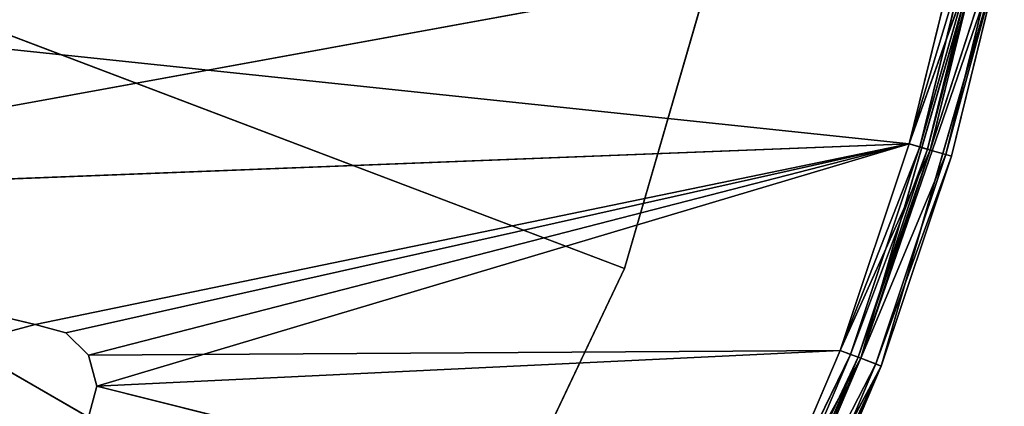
# Model space of a CAD drawing. Extents: x 0.2 to 45.2, y -45.2 to 0.
# Tile 42 of 106: x 29 to 32.5, y -26.4 to -25. Entities that reach past the tile are written whole.
import ezdxf

# ---------------------------------------------------------------- set-up
doc = ezdxf.new("R2010")
doc.units = 0
doc.header["$LTSCALE"] = 2.54
doc.layers.get('0').update_dxf_attribs({"color": 13, "linetype": 'CONTINUOUS'})

# ---------------------------------------------------------------- blocks, each defined once
blk = doc.blocks.new('CIRCOLO-LED-10813-10863_ST')
at = {"color": 0}
for p, q in [((29.0142, 101.0002, 26.1195), (27.0796, 101.0002, 25.6619)), ((32.1965, 101.0002, 25.4627), (27.0796, 101.0002, 25.6619)), ((29.0142, 101.0002, 26.1195), (27.0796, 101.0002, 25.6619)), ((32.1965, 101.0002, 25.4627), (27.0796, 101.0002, 25.6619)), ((32.3862, 101.0002, 24.6933), (27.0796, 101.0002, 25.6619)), ((32.3862, 101.0002, 24.6933), (27.0796, 101.0002, 25.6619)), ((28.9017, 101.0002, 26.1496), (29.0142, 101.0002, 26.1195)), ((28.9017, 100.9202, 26.1496), (29.0142, 101.0002, 26.1195)), ((28.9017, 101.0002, 26.1496), (29.0142, 101.0002, 26.1195)), ((28.9017, 100.9202, 26.1496), (29.0142, 101.0002, 26.1195)), ((29.0142, 101.0002, 26.1195), (32.1965, 101.0002, 25.4627)), ((29.0142, 101.0002, 26.1195), (32.1965, 101.0002, 25.4627)), ((29.0142, 101.0002, 26.1195), (29.1267, 101.0002, 26.1496)), ((29.0142, 101.0002, 26.1195), (29.0142, 100.9202, 26.1195)), ((29.0142, 100.9202, 26.1195), (29.1267, 101.0002, 26.1496)), ((29.0142, 101.0002, 26.1195), (29.1267, 101.0002, 26.1496)), ((29.0142, 100.9202, 26.1195), (29.1267, 101.0002, 26.1496)), ((29.0142, 101.0002, 26.1195), (29.0142, 100.9202, 26.1195)), ((32.1965, 101.0002, 25.4627), (29.1267, 101.0002, 26.1496)), ((29.1267, 101.0002, 26.1496), (29.209, 101.0002, 26.232)), ((32.1965, 101.0002, 25.4627), (29.1267, 101.0002, 26.1496)), ((29.1267, 100.9202, 26.1496), (29.1267, 101.0002, 26.1496)), ((29.1267, 100.9202, 26.1496), (29.1267, 101.0002, 26.1496)), ((29.1267, 100.9202, 26.1496), (29.209, 101.0002, 26.232)), ((29.1267, 101.0002, 26.1496), (29.209, 101.0002, 26.232)), ((29.1267, 100.9202, 26.1496), (29.209, 101.0002, 26.232)), ((29.2392, 101.0002, 26.3445), (29.209, 101.0002, 26.457)), ((31.9456, 101.0002, 26.2143), (29.209, 101.0002, 26.232)), ((29.209, 101.0002, 26.232), (29.2392, 101.0002, 26.3445)), ((31.9456, 101.0002, 26.2143), (29.209, 101.0002, 26.232)), ((32.1965, 101.0002, 25.4627), (29.209, 101.0002, 26.232)), ((32.1965, 101.0002, 25.4627), (29.209, 101.0002, 26.232)), ((29.209, 100.9202, 26.232), (29.209, 101.0002, 26.232)), ((29.209, 100.9202, 26.232), (29.209, 101.0002, 26.232)), ((29.209, 100.9202, 26.232), (29.2392, 101.0002, 26.3445)), ((29.209, 101.0002, 26.232), (29.2392, 101.0002, 26.3445)), ((29.209, 100.9202, 26.232), (29.2392, 101.0002, 26.3445)), ((29.2392, 100.9202, 26.3445), (29.209, 101.0002, 26.457)), ((29.2392, 101.0002, 26.3445), (29.209, 101.0002, 26.457)), ((29.2392, 100.9202, 26.3445), (29.209, 101.0002, 26.457)), ((31.635, 101.0002, 26.9433), (29.2392, 101.0002, 26.3445)), ((31.635, 101.0002, 26.9433), (29.2392, 101.0002, 26.3445)), ((31.9456, 101.0002, 26.2143), (29.2392, 101.0002, 26.3445)), ((31.9456, 101.0002, 26.2143), (29.2392, 101.0002, 26.3445)), ((29.2392, 100.9202, 26.3445), (29.2392, 101.0002, 26.3445)), ((29.2392, 100.9202, 26.3445), (29.2392, 101.0002, 26.3445)), ((31.635, 101.0002, 26.9433), (31.9456, 101.0002, 26.2143)), ((31.635, 101.0002, 26.9433), (31.9456, 101.0002, 26.2143)), ((31.635, 101.0002, 26.9433), (32.0204, 100.9788, 26.2427)), ((31.635, 101.0002, 26.9433), (32.0204, 100.9788, 26.2427)), ((32.0204, 100.9788, 26.2427), (31.7073, 100.9788, 26.9776)), ((31.7073, 100.9788, 26.9776), (32.0751, 100.9202, 26.2634)), ((31.7073, 100.9788, 26.9776), (32.0751, 100.9202, 26.2634)), ((32.0204, 100.9788, 26.2427), (31.7073, 100.9788, 26.9776)), ((31.9456, 101.0002, 26.2143), (32.1965, 101.0002, 25.4627)), ((31.9456, 101.0002, 26.2143), (32.1965, 101.0002, 25.4627)), ((31.9456, 101.0002, 26.2143), (32.2734, 100.9788, 25.4849)), ((31.9456, 101.0002, 26.2143), (32.2734, 100.9788, 25.4849)), ((31.9456, 101.0002, 26.2143), (32.0204, 100.9788, 26.2427)), ((31.9456, 101.0002, 26.2143), (32.0204, 100.9788, 26.2427)), ((32.2734, 100.9788, 25.4849), (32.0204, 100.9788, 26.2427)), ((32.0204, 100.9788, 26.2427), (32.3296, 100.9202, 25.5012)), ((32.0204, 100.9788, 26.2427), (32.3296, 100.9202, 25.5012)), ((32.0204, 100.9788, 26.2427), (32.0751, 100.9202, 26.2634)), ((32.0204, 100.9788, 26.2427), (32.0751, 100.9202, 26.2634)), ((32.2734, 100.9788, 25.4849), (32.0204, 100.9788, 26.2427)), ((32.1965, 101.0002, 25.4627), (32.3862, 101.0002, 24.6933)), ((32.1965, 101.0002, 25.4627), (32.3862, 101.0002, 24.6933)), ((32.1965, 101.0002, 25.4627), (32.4646, 100.9788, 24.7093)), ((32.1965, 101.0002, 25.4627), (32.4646, 100.9788, 24.7093)), ((32.1965, 101.0002, 25.4627), (32.2734, 100.9788, 25.4849)), ((32.1965, 101.0002, 25.4627), (32.2734, 100.9788, 25.4849)), ((32.4646, 100.9788, 24.7093), (32.2734, 100.9788, 25.4849)), ((32.2734, 100.9788, 25.4849), (32.5219, 100.9202, 24.721)), ((32.2734, 100.9788, 25.4849), (32.5219, 100.9202, 24.721)), ((32.2734, 100.9788, 25.4849), (32.3296, 100.9202, 25.5012)), ((32.2734, 100.9788, 25.4849), (32.3296, 100.9202, 25.5012)), ((32.4646, 100.9788, 24.7093), (32.2734, 100.9788, 25.4849)), ((27.0796, 100.9202, 25.6619), (29.0142, 100.9202, 26.1195)), ((27.0796, 100.9202, 25.6619), (29.0142, 100.9202, 26.1195)), ((27.0796, 100.9202, 25.6619), (32.1965, 100.9202, 25.4627)), ((27.0796, 100.9202, 25.6619), (32.1965, 100.9202, 25.4627)), ((27.0796, 100.9202, 24.9243), (32.1965, 100.9202, 25.4627)), ((27.0796, 100.9202, 24.9243), (32.1965, 100.9202, 25.4627)), ((29.0142, 100.9202, 26.1195), (28.9017, 100.9202, 26.1496)), ((29.0142, 100.9202, 26.1195), (28.9017, 100.9202, 26.1496)), ((29.1267, 100.9202, 26.1496), (29.0142, 100.9202, 26.1195)), ((29.0142, 100.9202, 26.1195), (32.1965, 100.9202, 25.4627)), ((29.0142, 100.9202, 26.1195), (32.1965, 100.9202, 25.4627)), ((29.1267, 100.9202, 26.1496), (29.0142, 100.9202, 26.1195)), ((29.209, 100.9202, 26.232), (29.1267, 100.9202, 26.1496)), ((29.1267, 100.9202, 26.1496), (32.1965, 100.9202, 25.4627)), ((29.1267, 100.9202, 26.1496), (32.1965, 100.9202, 25.4627)), ((29.209, 100.9202, 26.232), (29.1267, 100.9202, 26.1496)), ((29.2392, 100.9202, 26.3445), (29.209, 100.9202, 26.232)), ((29.209, 100.9202, 26.232), (32.1965, 100.9202, 25.4627)), ((29.209, 100.9202, 26.232), (32.1965, 100.9202, 25.4627)), ((29.209, 100.9202, 26.457), (29.2392, 100.9202, 26.3445)), ((29.2392, 100.9202, 26.3445), (29.209, 100.9202, 26.232)), ((29.209, 100.9202, 26.457), (29.2392, 100.9202, 26.3445)), ((32.1965, 100.9202, 25.4627), (29.2392, 100.9202, 26.3445)), ((29.2392, 100.9202, 26.3445), (31.635, 100.9202, 26.9433)), ((29.2392, 100.9202, 26.3445), (31.635, 100.9202, 26.9433)), ((29.2392, 100.9202, 26.3445), (31.9456, 100.9202, 26.2143)), ((29.2392, 100.9202, 26.3445), (31.9456, 100.9202, 26.2143)), ((32.1965, 100.9202, 25.4627), (29.2392, 100.9202, 26.3445)), ((31.9456, 100.9202, 26.2143), (31.635, 100.9202, 26.9433)), ((31.983, 100.9095, 26.2285), (31.635, 100.9202, 26.9433)), ((31.9456, 100.9202, 26.2143), (31.635, 100.9202, 26.9433)), ((31.983, 100.9095, 26.2285), (31.635, 100.9202, 26.9433)), ((32.0104, 100.8802, 26.2389), (31.6711, 100.9095, 26.9605)), ((31.6711, 100.9095, 26.9605), (31.983, 100.9095, 26.2285)), ((32.0104, 100.8802, 26.2389), (31.6711, 100.9095, 26.9605)), ((31.6711, 100.9095, 26.9605), (31.983, 100.9095, 26.2285)), ((32.0751, 100.9202, 26.2634), (31.7602, 100.9202, 27.0027)), ((31.7602, 100.9202, 27.0027), (32.0952, 100.8402, 26.271)), ((31.7602, 100.9202, 27.0027), (32.0952, 100.8402, 26.271)), ((32.0751, 100.9202, 26.2634), (31.7602, 100.9202, 27.0027)), ((32.1965, 100.9202, 25.4627), (31.9456, 100.9202, 26.2143)), ((32.2349, 100.9095, 25.4738), (31.9456, 100.9202, 26.2143)), ((32.1965, 100.9202, 25.4627), (31.9456, 100.9202, 26.2143)), ((32.2349, 100.9095, 25.4738), (31.9456, 100.9202, 26.2143)), ((31.983, 100.9095, 26.2285), (31.9456, 100.9202, 26.2143)), ((31.983, 100.9095, 26.2285), (31.9456, 100.9202, 26.2143)), ((32.2631, 100.8802, 25.4819), (31.983, 100.9095, 26.2285)), ((31.983, 100.9095, 26.2285), (32.2349, 100.9095, 25.4738)), ((32.2631, 100.8802, 25.4819), (31.983, 100.9095, 26.2285)), ((32.0104, 100.8802, 26.2389), (31.983, 100.9095, 26.2285)), ((32.0104, 100.8802, 26.2389), (31.983, 100.9095, 26.2285)), ((31.983, 100.9095, 26.2285), (32.2349, 100.9095, 25.4738)), ((32.3296, 100.9202, 25.5012), (32.0751, 100.9202, 26.2634)), ((32.0751, 100.9202, 26.2634), (32.3502, 100.8402, 25.5072)), ((32.0751, 100.9202, 26.2634), (32.3502, 100.8402, 25.5072)), ((32.0751, 100.9202, 26.2634), (32.0952, 100.8402, 26.271)), ((32.0751, 100.9202, 26.2634), (32.0952, 100.8402, 26.271)), ((32.3296, 100.9202, 25.5012), (32.0751, 100.9202, 26.2634)), ((32.3862, 100.9202, 24.6933), (32.1965, 100.9202, 25.4627)), ((32.4254, 100.9095, 24.7013), (32.1965, 100.9202, 25.4627)), ((32.3862, 100.9202, 24.6933), (32.1965, 100.9202, 25.4627)), ((32.4254, 100.9095, 24.7013), (32.1965, 100.9202, 25.4627)), ((32.2349, 100.9095, 25.4738), (32.1965, 100.9202, 25.4627)), ((32.2349, 100.9095, 25.4738), (32.1965, 100.9202, 25.4627)), ((32.454, 100.8802, 24.7071), (32.2349, 100.9095, 25.4738)), ((32.2349, 100.9095, 25.4738), (32.4254, 100.9095, 24.7013)), ((32.454, 100.8802, 24.7071), (32.2349, 100.9095, 25.4738)), ((32.2631, 100.8802, 25.4819), (32.2349, 100.9095, 25.4738)), ((32.2631, 100.8802, 25.4819), (32.2349, 100.9095, 25.4738)), ((32.2349, 100.9095, 25.4738), (32.4254, 100.9095, 24.7013)), ((32.5219, 100.9202, 24.721), (32.3296, 100.9202, 25.5012)), ((32.3296, 100.9202, 25.5012), (32.5429, 100.8402, 24.7253)), ((32.3296, 100.9202, 25.5012), (32.5429, 100.8402, 24.7253)), ((32.3296, 100.9202, 25.5012), (32.3502, 100.8402, 25.5072)), ((32.3296, 100.9202, 25.5012), (32.3502, 100.8402, 25.5072)), ((32.5219, 100.9202, 24.721), (32.3296, 100.9202, 25.5012)), ((32.0204, 100.8402, 26.2427), (31.6976, 100.8802, 26.973)), ((31.6976, 100.8802, 26.973), (32.0104, 100.8802, 26.2389)), ((32.0204, 100.8402, 26.2427), (31.6976, 100.8802, 26.973)), ((31.6976, 100.8802, 26.973), (32.0104, 100.8802, 26.2389)), ((32.2734, 100.8402, 25.4849), (32.0104, 100.8802, 26.2389)), ((32.0104, 100.8802, 26.2389), (32.2631, 100.8802, 25.4819)), ((32.2734, 100.8402, 25.4849), (32.0104, 100.8802, 26.2389)), ((32.0204, 100.8402, 26.2427), (32.0104, 100.8802, 26.2389)), ((32.0204, 100.8402, 26.2427), (32.0104, 100.8802, 26.2389)), ((32.0104, 100.8802, 26.2389), (32.2631, 100.8802, 25.4819)), ((32.4646, 100.8402, 24.7093), (32.2631, 100.8802, 25.4819)), ((32.2631, 100.8802, 25.4819), (32.454, 100.8802, 24.7071)), ((32.4646, 100.8402, 24.7093), (32.2631, 100.8802, 25.4819)), ((32.2734, 100.8402, 25.4849), (32.2631, 100.8802, 25.4819)), ((32.2734, 100.8402, 25.4849), (32.2631, 100.8802, 25.4819)), ((32.2631, 100.8802, 25.4819), (32.454, 100.8802, 24.7071)), ((31.7073, 100.8402, 26.9776), (32.0204, 98.3002, 26.2427)), ((31.7073, 100.8402, 26.9776), (32.0204, 98.3002, 26.2427)), ((31.7073, 100.8402, 26.9776), (32.0204, 100.8402, 26.2427)), ((31.7073, 100.8402, 26.9776), (32.0204, 100.8402, 26.2427)), ((32.0952, 98.3002, 26.271), (31.7795, 100.8402, 27.0119)), ((32.0952, 100.8402, 26.271), (31.7795, 100.8402, 27.0119)), ((32.0952, 98.3002, 26.271), (31.7795, 100.8402, 27.0119)), ((32.0952, 100.8402, 26.271), (31.7795, 100.8402, 27.0119)), ((32.0204, 98.3002, 26.2427), (32.2734, 100.8402, 25.4849)), ((32.0204, 100.8402, 26.2427), (32.0204, 98.3002, 26.2427)), ((32.0204, 100.8402, 26.2427), (32.0204, 98.3002, 26.2427)), ((32.0204, 100.8402, 26.2427), (32.2734, 100.8402, 25.4849)), ((32.0204, 98.3002, 26.2427), (32.2734, 100.8402, 25.4849)), ((32.0204, 100.8402, 26.2427), (32.2734, 100.8402, 25.4849)), ((32.3502, 100.8402, 25.5072), (32.0952, 98.3002, 26.271)), ((32.3502, 100.8402, 25.5072), (32.0952, 98.3002, 26.271)), ((32.3502, 100.8402, 25.5072), (32.0952, 100.8402, 26.271)), ((32.0952, 100.8402, 26.271), (32.0952, 98.3002, 26.271)), ((32.0952, 100.8402, 26.271), (32.0952, 98.3002, 26.271)), ((32.3502, 100.8402, 25.5072), (32.0952, 100.8402, 26.271)), ((32.2734, 100.8402, 25.4849), (32.4646, 98.3002, 24.7093)), ((32.2734, 100.8402, 25.4849), (32.4646, 98.3002, 24.7093)), ((32.2734, 100.8402, 25.4849), (32.4646, 100.8402, 24.7093)), ((32.2734, 100.8402, 25.4849), (32.4646, 100.8402, 24.7093)), ((32.5429, 98.3002, 24.7253), (32.3502, 100.8402, 25.5072)), ((32.5429, 100.8402, 24.7253), (32.3502, 100.8402, 25.5072)), ((32.5429, 98.3002, 24.7253), (32.3502, 100.8402, 25.5072)), ((32.5429, 100.8402, 24.7253), (32.3502, 100.8402, 25.5072)), ((31.1602, 98.4002, 25.9164), (22.745, 98.4002, 22.725)), ((22.745, 98.4002, 22.725), (30.5393, 98.4002, 27.225)), ((31.1602, 98.4002, 25.9164), (22.745, 98.4002, 22.725)), ((22.745, 98.4002, 22.725), (30.5393, 98.4002, 27.225)), ((31.1602, 98.4002, 25.9164), (30.5393, 98.4002, 27.225)), ((30.5393, 98.4002, 27.225), (31.1602, 98.3002, 25.9164)), ((30.5393, 98.4002, 27.225), (31.1602, 98.3002, 25.9164)), ((31.1602, 98.4002, 25.9164), (30.5393, 98.4002, 27.225)), ((31.5631, 98.4002, 24.5252), (31.1602, 98.4002, 25.9164)), ((31.1602, 98.4002, 25.9164), (31.5631, 98.3002, 24.5252)), ((31.1602, 98.4002, 25.9164), (31.5631, 98.3002, 24.5252)), ((31.1602, 98.4002, 25.9164), (31.1602, 98.3002, 25.9164)), ((31.1602, 98.4002, 25.9164), (31.1602, 98.3002, 25.9164)), ((31.5631, 98.4002, 24.5252), (31.1602, 98.4002, 25.9164)), ((31.1602, 98.3002, 25.9164), (22.745, 98.3002, 22.725)), ((31.1602, 98.3002, 25.9164), (22.745, 98.3002, 22.725)), ((30.5393, 98.3002, 27.225), (22.745, 98.3002, 22.725)), ((30.5393, 98.3002, 27.225), (22.745, 98.3002, 22.725)), ((30.5393, 98.3002, 27.225), (31.1602, 98.3002, 25.9164)), ((30.5393, 98.3002, 27.225), (31.1602, 98.3002, 25.9164)), ((31.1602, 98.3002, 25.9164), (31.5631, 98.3002, 24.5252)), ((31.1602, 98.3002, 25.9164), (31.5631, 98.3002, 24.5252)), ((32.0952, 98.3002, 26.271), (31.336, 98.3002, 27.685)), ((31.336, 98.3002, 27.685), (32.0204, 98.3002, 26.2427)), ((32.0952, 98.3002, 26.271), (31.336, 98.3002, 27.685)), ((31.336, 98.3002, 27.685), (32.0204, 98.3002, 26.2427)), ((32.0952, 98.3002, 26.271), (31.4053, 98.3002, 27.725)), ((32.0952, 98.3002, 26.271), (31.4053, 98.3002, 27.725)), ((32.5429, 98.3002, 24.7253), (32.0204, 98.3002, 26.2427)), ((32.0204, 98.3002, 26.2427), (32.4646, 98.3002, 24.7093)), ((32.5429, 98.3002, 24.7253), (32.0204, 98.3002, 26.2427)), ((32.0952, 98.3002, 26.271), (32.0204, 98.3002, 26.2427)), ((32.0952, 98.3002, 26.271), (32.0204, 98.3002, 26.2427)), ((32.0204, 98.3002, 26.2427), (32.4646, 98.3002, 24.7093)), ((32.5429, 98.3002, 24.7253), (32.0952, 98.3002, 26.271)), ((32.5429, 98.3002, 24.7253), (32.0952, 98.3002, 26.271))]:
    blk.add_line(p, q, dxfattribs=at)
mesh = blk.add_polyface(dxfattribs=at)
corners = [(28.9017, 101.0002, 26.1496), (29.0142, 101.0002, 26.1195), (27.0796, 101.0002, 25.6619)]
mesh.append_faces([[corners[k] for k in face] for face in [(0, 1, 2)]], dxfattribs={"color": 0})
mesh = blk.add_polyface(dxfattribs=at)
corners = [(29.0142, 101.0002, 26.1195), (32.1965, 101.0002, 25.4627), (27.0796, 101.0002, 25.6619)]
mesh.append_faces([[corners[k] for k in face] for face in [(0, 1, 2)]], dxfattribs={"color": 0})
mesh = blk.add_polyface(dxfattribs=at)
corners = [(27.0796, 101.0002, 25.6619), (32.1965, 101.0002, 25.4627), (32.3862, 101.0002, 24.6933)]
mesh.append_faces([[corners[k] for k in face] for face in [(0, 1, 2)]], dxfattribs={"color": 0})
mesh = blk.add_polyface(dxfattribs=at)
corners = [(27.0796, 101.0002, 25.6619), (32.3862, 101.0002, 24.6933), (27.0796, 101.0002, 24.9243)]
mesh.append_faces([[corners[k] for k in face] for face in [(0, 1, 2)]], dxfattribs={"color": 0})
mesh = blk.add_polyface(dxfattribs=at)
corners = [(29.0142, 101.0002, 26.1195), (28.9017, 101.0002, 26.1496), (28.9017, 100.9202, 26.1496)]
mesh.append_faces([[corners[k] for k in face] for face in [(0, 1, 2)]], dxfattribs={"color": 0})
mesh = blk.add_polyface(dxfattribs=at)
corners = [(29.0142, 101.0002, 26.1195), (28.9017, 100.9202, 26.1496), (29.0142, 100.9202, 26.1195)]
mesh.append_faces([[corners[k] for k in face] for face in [(0, 1, 2)]], dxfattribs={"color": 0})
mesh = blk.add_polyface(dxfattribs=at)
corners = [(29.1267, 101.0002, 26.1496), (32.1965, 101.0002, 25.4627), (29.0142, 101.0002, 26.1195)]
mesh.append_faces([[corners[k] for k in face] for face in [(0, 1, 2)]], dxfattribs={"color": 0})
mesh = blk.add_polyface(dxfattribs=at)
corners = [(29.1267, 101.0002, 26.1496), (29.0142, 101.0002, 26.1195), (29.0142, 100.9202, 26.1195)]
mesh.append_faces([[corners[k] for k in face] for face in [(0, 1, 2)]], dxfattribs={"color": 0})
mesh = blk.add_polyface(dxfattribs=at)
corners = [(29.1267, 101.0002, 26.1496), (29.0142, 100.9202, 26.1195), (29.1267, 100.9202, 26.1496)]
mesh.append_faces([[corners[k] for k in face] for face in [(0, 1, 2)]], dxfattribs={"color": 0})
mesh = blk.add_polyface(dxfattribs=at)
corners = [(29.209, 101.0002, 26.232), (32.1965, 101.0002, 25.4627), (29.1267, 101.0002, 26.1496)]
mesh.append_faces([[corners[k] for k in face] for face in [(0, 1, 2)]], dxfattribs={"color": 0})
mesh = blk.add_polyface(dxfattribs=at)
corners = [(29.1267, 101.0002, 26.1496), (29.1267, 100.9202, 26.1496), (29.209, 101.0002, 26.232)]
mesh.append_faces([[corners[k] for k in face] for face in [(0, 1, 2)]], dxfattribs={"color": 0})
mesh = blk.add_polyface(dxfattribs=at)
corners = [(29.209, 101.0002, 26.232), (29.1267, 100.9202, 26.1496), (29.209, 100.9202, 26.232)]
mesh.append_faces([[corners[k] for k in face] for face in [(0, 1, 2)]], dxfattribs={"color": 0})
mesh = blk.add_polyface(dxfattribs=at)
corners = [(31.635, 101.0002, 26.9433), (29.2392, 101.0002, 26.3445), (29.209, 101.0002, 26.457)]
mesh.append_faces([[corners[k] for k in face] for face in [(0, 1, 2)]], dxfattribs={"color": 0})
mesh = blk.add_polyface(dxfattribs=at)
corners = [(29.2392, 101.0002, 26.3445), (31.9456, 101.0002, 26.2143), (29.209, 101.0002, 26.232)]
mesh.append_faces([[corners[k] for k in face] for face in [(0, 1, 2)]], dxfattribs={"color": 0})
mesh = blk.add_polyface(dxfattribs=at)
corners = [(29.209, 101.0002, 26.232), (31.9456, 101.0002, 26.2143), (32.1965, 101.0002, 25.4627)]
mesh.append_faces([[corners[k] for k in face] for face in [(0, 1, 2)]], dxfattribs={"color": 0})
mesh = blk.add_polyface(dxfattribs=at)
corners = [(29.209, 101.0002, 26.232), (29.209, 100.9202, 26.232), (29.2392, 101.0002, 26.3445)]
mesh.append_faces([[corners[k] for k in face] for face in [(0, 1, 2)]], dxfattribs={"color": 0})
mesh = blk.add_polyface(dxfattribs=at)
corners = [(29.2392, 101.0002, 26.3445), (29.209, 100.9202, 26.232), (29.2392, 100.9202, 26.3445)]
mesh.append_faces([[corners[k] for k in face] for face in [(0, 1, 2)]], dxfattribs={"color": 0})
mesh = blk.add_polyface(dxfattribs=at)
corners = [(29.2392, 101.0002, 26.3445), (29.2392, 100.9202, 26.3445), (29.209, 101.0002, 26.457)]
mesh.append_faces([[corners[k] for k in face] for face in [(0, 1, 2)]], dxfattribs={"color": 0})
mesh = blk.add_polyface(dxfattribs=at)
corners = [(29.209, 101.0002, 26.457), (29.2392, 100.9202, 26.3445), (29.209, 100.9202, 26.457)]
mesh.append_faces([[corners[k] for k in face] for face in [(0, 1, 2)]], dxfattribs={"color": 0})
mesh = blk.add_polyface(dxfattribs=at)
corners = [(31.635, 101.0002, 26.9433), (31.9456, 101.0002, 26.2143), (29.2392, 101.0002, 26.3445)]
mesh.append_faces([[corners[k] for k in face] for face in [(0, 1, 2)]], dxfattribs={"color": 0})
mesh = blk.add_polyface(dxfattribs=at)
corners = [(31.635, 101.0002, 26.9433), (32.0204, 100.9788, 26.2427), (31.9456, 101.0002, 26.2143)]
mesh.append_faces([[corners[k] for k in face] for face in [(0, 1, 2)]], dxfattribs={"color": 0})
mesh = blk.add_polyface(dxfattribs=at)
corners = [(31.7073, 100.9788, 26.9776), (32.0204, 100.9788, 26.2427), (31.635, 101.0002, 26.9433)]
mesh.append_faces([[corners[k] for k in face] for face in [(0, 1, 2)]], dxfattribs={"color": 0})
mesh = blk.add_polyface(dxfattribs=at)
corners = [(31.7073, 100.9788, 26.9776), (32.0751, 100.9202, 26.2634), (32.0204, 100.9788, 26.2427)]
mesh.append_faces([[corners[k] for k in face] for face in [(0, 1, 2)]], dxfattribs={"color": 0})
mesh = blk.add_polyface(dxfattribs=at)
corners = [(31.7602, 100.9202, 27.0027), (32.0751, 100.9202, 26.2634), (31.7073, 100.9788, 26.9776)]
mesh.append_faces([[corners[k] for k in face] for face in [(0, 1, 2)]], dxfattribs={"color": 0})
mesh = blk.add_polyface(dxfattribs=at)
corners = [(31.9456, 101.0002, 26.2143), (32.2734, 100.9788, 25.4849), (32.1965, 101.0002, 25.4627)]
mesh.append_faces([[corners[k] for k in face] for face in [(0, 1, 2)]], dxfattribs={"color": 0})
mesh = blk.add_polyface(dxfattribs=at)
corners = [(32.0204, 100.9788, 26.2427), (32.2734, 100.9788, 25.4849), (31.9456, 101.0002, 26.2143)]
mesh.append_faces([[corners[k] for k in face] for face in [(0, 1, 2)]], dxfattribs={"color": 0})
mesh = blk.add_polyface(dxfattribs=at)
corners = [(32.0204, 100.9788, 26.2427), (32.3296, 100.9202, 25.5012), (32.2734, 100.9788, 25.4849)]
mesh.append_faces([[corners[k] for k in face] for face in [(0, 1, 2)]], dxfattribs={"color": 0})
mesh = blk.add_polyface(dxfattribs=at)
corners = [(32.0751, 100.9202, 26.2634), (32.3296, 100.9202, 25.5012), (32.0204, 100.9788, 26.2427)]
mesh.append_faces([[corners[k] for k in face] for face in [(0, 1, 2)]], dxfattribs={"color": 0})
mesh = blk.add_polyface(dxfattribs=at)
corners = [(32.1965, 101.0002, 25.4627), (32.4646, 100.9788, 24.7093), (32.3862, 101.0002, 24.6933)]
mesh.append_faces([[corners[k] for k in face] for face in [(0, 1, 2)]], dxfattribs={"color": 0})
mesh = blk.add_polyface(dxfattribs=at)
corners = [(32.2734, 100.9788, 25.4849), (32.4646, 100.9788, 24.7093), (32.1965, 101.0002, 25.4627)]
mesh.append_faces([[corners[k] for k in face] for face in [(0, 1, 2)]], dxfattribs={"color": 0})
mesh = blk.add_polyface(dxfattribs=at)
corners = [(32.2734, 100.9788, 25.4849), (32.5219, 100.9202, 24.721), (32.4646, 100.9788, 24.7093)]
mesh.append_faces([[corners[k] for k in face] for face in [(0, 1, 2)]], dxfattribs={"color": 0})
mesh = blk.add_polyface(dxfattribs=at)
corners = [(32.3296, 100.9202, 25.5012), (32.5219, 100.9202, 24.721), (32.2734, 100.9788, 25.4849)]
mesh.append_faces([[corners[k] for k in face] for face in [(0, 1, 2)]], dxfattribs={"color": 0})
mesh = blk.add_polyface(dxfattribs=at)
corners = [(28.9017, 100.9202, 26.1496), (27.0796, 100.9202, 25.6619), (29.0142, 100.9202, 26.1195)]
mesh.append_faces([[corners[k] for k in face] for face in [(0, 1, 2)]], dxfattribs={"color": 0})
mesh = blk.add_polyface(dxfattribs=at)
corners = [(29.0142, 100.9202, 26.1195), (27.0796, 100.9202, 25.6619), (32.1965, 100.9202, 25.4627)]
mesh.append_faces([[corners[k] for k in face] for face in [(0, 1, 2)]], dxfattribs={"color": 0})
mesh = blk.add_polyface(dxfattribs=at)
corners = [(27.0796, 100.9202, 25.6619), (27.0796, 100.9202, 24.9243), (32.1965, 100.9202, 25.4627)]
mesh.append_faces([[corners[k] for k in face] for face in [(0, 1, 2)]], dxfattribs={"color": 0})
mesh = blk.add_polyface(dxfattribs=at)
corners = [(32.1965, 100.9202, 25.4627), (27.0796, 100.9202, 24.9243), (32.3862, 100.9202, 24.6933)]
mesh.append_faces([[corners[k] for k in face] for face in [(0, 1, 2)]], dxfattribs={"color": 0})
mesh = blk.add_polyface(dxfattribs=at)
corners = [(29.1267, 100.9202, 26.1496), (29.0142, 100.9202, 26.1195), (32.1965, 100.9202, 25.4627)]
mesh.append_faces([[corners[k] for k in face] for face in [(0, 1, 2)]], dxfattribs={"color": 0})
mesh = blk.add_polyface(dxfattribs=at)
corners = [(29.209, 100.9202, 26.232), (29.1267, 100.9202, 26.1496), (32.1965, 100.9202, 25.4627)]
mesh.append_faces([[corners[k] for k in face] for face in [(0, 1, 2)]], dxfattribs={"color": 0})
mesh = blk.add_polyface(dxfattribs=at)
corners = [(29.2392, 100.9202, 26.3445), (29.209, 100.9202, 26.232), (32.1965, 100.9202, 25.4627)]
mesh.append_faces([[corners[k] for k in face] for face in [(0, 1, 2)]], dxfattribs={"color": 0})
mesh = blk.add_polyface(dxfattribs=at)
corners = [(31.635, 100.9202, 26.9433), (29.209, 100.9202, 26.457), (29.2392, 100.9202, 26.3445)]
mesh.append_faces([[corners[k] for k in face] for face in [(0, 1, 2)]], dxfattribs={"color": 0})
mesh = blk.add_polyface(dxfattribs=at)
corners = [(31.635, 100.9202, 26.9433), (29.2392, 100.9202, 26.3445), (31.9456, 100.9202, 26.2143)]
mesh.append_faces([[corners[k] for k in face] for face in [(0, 1, 2)]], dxfattribs={"color": 0})
mesh = blk.add_polyface(dxfattribs=at)
corners = [(29.2392, 100.9202, 26.3445), (32.1965, 100.9202, 25.4627), (31.9456, 100.9202, 26.2143)]
mesh.append_faces([[corners[k] for k in face] for face in [(0, 1, 2)]], dxfattribs={"color": 0})
mesh = blk.add_polyface(dxfattribs=at)
corners = [(31.635, 100.9202, 26.9433), (31.9456, 100.9202, 26.2143), (31.983, 100.9095, 26.2285)]
mesh.append_faces([[corners[k] for k in face] for face in [(0, 1, 2)]], dxfattribs={"color": 0})
mesh = blk.add_polyface(dxfattribs=at)
corners = [(31.6711, 100.9095, 26.9605), (31.635, 100.9202, 26.9433), (31.983, 100.9095, 26.2285)]
mesh.append_faces([[corners[k] for k in face] for face in [(0, 1, 2)]], dxfattribs={"color": 0})
mesh = blk.add_polyface(dxfattribs=at)
corners = [(31.6711, 100.9095, 26.9605), (31.983, 100.9095, 26.2285), (32.0104, 100.8802, 26.2389)]
mesh.append_faces([[corners[k] for k in face] for face in [(0, 1, 2)]], dxfattribs={"color": 0})
mesh = blk.add_polyface(dxfattribs=at)
corners = [(31.6976, 100.8802, 26.973), (31.6711, 100.9095, 26.9605), (32.0104, 100.8802, 26.2389)]
mesh.append_faces([[corners[k] for k in face] for face in [(0, 1, 2)]], dxfattribs={"color": 0})
mesh = blk.add_polyface(dxfattribs=at)
corners = [(31.7602, 100.9202, 27.0027), (32.0952, 100.8402, 26.271), (32.0751, 100.9202, 26.2634)]
mesh.append_faces([[corners[k] for k in face] for face in [(0, 1, 2)]], dxfattribs={"color": 0})
mesh = blk.add_polyface(dxfattribs=at)
corners = [(31.7602, 100.9202, 27.0027), (31.7795, 100.8402, 27.0119), (32.0952, 100.8402, 26.271)]
mesh.append_faces([[corners[k] for k in face] for face in [(0, 1, 2)]], dxfattribs={"color": 0})
mesh = blk.add_polyface(dxfattribs=at)
corners = [(31.9456, 100.9202, 26.2143), (32.1965, 100.9202, 25.4627), (32.2349, 100.9095, 25.4738)]
mesh.append_faces([[corners[k] for k in face] for face in [(0, 1, 2)]], dxfattribs={"color": 0})
mesh = blk.add_polyface(dxfattribs=at)
corners = [(31.983, 100.9095, 26.2285), (31.9456, 100.9202, 26.2143), (32.2349, 100.9095, 25.4738)]
mesh.append_faces([[corners[k] for k in face] for face in [(0, 1, 2)]], dxfattribs={"color": 0})
mesh = blk.add_polyface(dxfattribs=at)
corners = [(31.983, 100.9095, 26.2285), (32.2349, 100.9095, 25.4738), (32.2631, 100.8802, 25.4819)]
mesh.append_faces([[corners[k] for k in face] for face in [(0, 1, 2)]], dxfattribs={"color": 0})
mesh = blk.add_polyface(dxfattribs=at)
corners = [(32.0104, 100.8802, 26.2389), (31.983, 100.9095, 26.2285), (32.2631, 100.8802, 25.4819)]
mesh.append_faces([[corners[k] for k in face] for face in [(0, 1, 2)]], dxfattribs={"color": 0})
mesh = blk.add_polyface(dxfattribs=at)
corners = [(32.0751, 100.9202, 26.2634), (32.3502, 100.8402, 25.5072), (32.3296, 100.9202, 25.5012)]
mesh.append_faces([[corners[k] for k in face] for face in [(0, 1, 2)]], dxfattribs={"color": 0})
mesh = blk.add_polyface(dxfattribs=at)
corners = [(32.0751, 100.9202, 26.2634), (32.0952, 100.8402, 26.271), (32.3502, 100.8402, 25.5072)]
mesh.append_faces([[corners[k] for k in face] for face in [(0, 1, 2)]], dxfattribs={"color": 0})
mesh = blk.add_polyface(dxfattribs=at)
corners = [(32.1965, 100.9202, 25.4627), (32.3862, 100.9202, 24.6933), (32.4254, 100.9095, 24.7013)]
mesh.append_faces([[corners[k] for k in face] for face in [(0, 1, 2)]], dxfattribs={"color": 0})
mesh = blk.add_polyface(dxfattribs=at)
corners = [(32.2349, 100.9095, 25.4738), (32.1965, 100.9202, 25.4627), (32.4254, 100.9095, 24.7013)]
mesh.append_faces([[corners[k] for k in face] for face in [(0, 1, 2)]], dxfattribs={"color": 0})
mesh = blk.add_polyface(dxfattribs=at)
corners = [(32.2349, 100.9095, 25.4738), (32.4254, 100.9095, 24.7013), (32.454, 100.8802, 24.7071)]
mesh.append_faces([[corners[k] for k in face] for face in [(0, 1, 2)]], dxfattribs={"color": 0})
mesh = blk.add_polyface(dxfattribs=at)
corners = [(32.2631, 100.8802, 25.4819), (32.2349, 100.9095, 25.4738), (32.454, 100.8802, 24.7071)]
mesh.append_faces([[corners[k] for k in face] for face in [(0, 1, 2)]], dxfattribs={"color": 0})
mesh = blk.add_polyface(dxfattribs=at)
corners = [(32.3296, 100.9202, 25.5012), (32.5429, 100.8402, 24.7253), (32.5219, 100.9202, 24.721)]
mesh.append_faces([[corners[k] for k in face] for face in [(0, 1, 2)]], dxfattribs={"color": 0})
mesh = blk.add_polyface(dxfattribs=at)
corners = [(32.3296, 100.9202, 25.5012), (32.3502, 100.8402, 25.5072), (32.5429, 100.8402, 24.7253)]
mesh.append_faces([[corners[k] for k in face] for face in [(0, 1, 2)]], dxfattribs={"color": 0})
mesh = blk.add_polyface(dxfattribs=at)
corners = [(32.0104, 100.8802, 26.2389), (32.0204, 100.8402, 26.2427), (31.6976, 100.8802, 26.973)]
mesh.append_faces([[corners[k] for k in face] for face in [(0, 1, 2)]], dxfattribs={"color": 0})
mesh = blk.add_polyface(dxfattribs=at)
corners = [(31.6976, 100.8802, 26.973), (32.0204, 100.8402, 26.2427), (31.7073, 100.8402, 26.9776)]
mesh.append_faces([[corners[k] for k in face] for face in [(0, 1, 2)]], dxfattribs={"color": 0})
mesh = blk.add_polyface(dxfattribs=at)
corners = [(32.2631, 100.8802, 25.4819), (32.2734, 100.8402, 25.4849), (32.0104, 100.8802, 26.2389)]
mesh.append_faces([[corners[k] for k in face] for face in [(0, 1, 2)]], dxfattribs={"color": 0})
mesh = blk.add_polyface(dxfattribs=at)
corners = [(32.0104, 100.8802, 26.2389), (32.2734, 100.8402, 25.4849), (32.0204, 100.8402, 26.2427)]
mesh.append_faces([[corners[k] for k in face] for face in [(0, 1, 2)]], dxfattribs={"color": 0})
mesh = blk.add_polyface(dxfattribs=at)
corners = [(32.454, 100.8802, 24.7071), (32.4646, 100.8402, 24.7093), (32.2631, 100.8802, 25.4819)]
mesh.append_faces([[corners[k] for k in face] for face in [(0, 1, 2)]], dxfattribs={"color": 0})
mesh = blk.add_polyface(dxfattribs=at)
corners = [(32.2631, 100.8802, 25.4819), (32.4646, 100.8402, 24.7093), (32.2734, 100.8402, 25.4849)]
mesh.append_faces([[corners[k] for k in face] for face in [(0, 1, 2)]], dxfattribs={"color": 0})
mesh = blk.add_polyface(dxfattribs=at)
corners = [(31.7073, 100.8402, 26.9776), (32.0204, 98.3002, 26.2427), (31.336, 98.3002, 27.685)]
mesh.append_faces([[corners[k] for k in face] for face in [(0, 1, 2)]], dxfattribs={"color": 0})
mesh = blk.add_polyface(dxfattribs=at)
corners = [(31.7795, 100.8402, 27.0119), (31.4053, 98.3002, 27.725), (32.0952, 98.3002, 26.271)]
mesh.append_faces([[corners[k] for k in face] for face in [(0, 1, 2)]], dxfattribs={"color": 0})
mesh = blk.add_polyface(dxfattribs=at)
corners = [(32.0204, 100.8402, 26.2427), (32.0204, 98.3002, 26.2427), (31.7073, 100.8402, 26.9776)]
mesh.append_faces([[corners[k] for k in face] for face in [(0, 1, 2)]], dxfattribs={"color": 0})
mesh = blk.add_polyface(dxfattribs=at)
corners = [(31.7795, 100.8402, 27.0119), (32.0952, 98.3002, 26.271), (32.0952, 100.8402, 26.271)]
mesh.append_faces([[corners[k] for k in face] for face in [(0, 1, 2)]], dxfattribs={"color": 0})
mesh = blk.add_polyface(dxfattribs=at)
corners = [(32.2734, 100.8402, 25.4849), (32.4646, 98.3002, 24.7093), (32.0204, 98.3002, 26.2427)]
mesh.append_faces([[corners[k] for k in face] for face in [(0, 1, 2)]], dxfattribs={"color": 0})
mesh = blk.add_polyface(dxfattribs=at)
corners = [(32.2734, 100.8402, 25.4849), (32.0204, 98.3002, 26.2427), (32.0204, 100.8402, 26.2427)]
mesh.append_faces([[corners[k] for k in face] for face in [(0, 1, 2)]], dxfattribs={"color": 0})
mesh = blk.add_polyface(dxfattribs=at)
corners = [(32.3502, 100.8402, 25.5072), (32.0952, 98.3002, 26.271), (32.5429, 98.3002, 24.7253)]
mesh.append_faces([[corners[k] for k in face] for face in [(0, 1, 2)]], dxfattribs={"color": 0})
mesh = blk.add_polyface(dxfattribs=at)
corners = [(32.0952, 100.8402, 26.271), (32.0952, 98.3002, 26.271), (32.3502, 100.8402, 25.5072)]
mesh.append_faces([[corners[k] for k in face] for face in [(0, 1, 2)]], dxfattribs={"color": 0})
mesh = blk.add_polyface(dxfattribs=at)
corners = [(32.4646, 100.8402, 24.7093), (32.4646, 98.3002, 24.7093), (32.2734, 100.8402, 25.4849)]
mesh.append_faces([[corners[k] for k in face] for face in [(0, 1, 2)]], dxfattribs={"color": 0})
mesh = blk.add_polyface(dxfattribs=at)
corners = [(32.3502, 100.8402, 25.5072), (32.5429, 98.3002, 24.7253), (32.5429, 100.8402, 24.7253)]
mesh.append_faces([[corners[k] for k in face] for face in [(0, 1, 2)]], dxfattribs={"color": 0})
mesh = blk.add_polyface(dxfattribs=at)
corners = [(30.5393, 98.4002, 27.225), (31.1602, 98.4002, 25.9164), (22.745, 98.4002, 22.725)]
mesh.append_faces([[corners[k] for k in face] for face in [(0, 1, 2)]], dxfattribs={"color": 0})
mesh = blk.add_polyface(dxfattribs=at)
corners = [(31.1602, 98.4002, 25.9164), (31.5631, 98.4002, 24.5252), (22.745, 98.4002, 22.725)]
mesh.append_faces([[corners[k] for k in face] for face in [(0, 1, 2)]], dxfattribs={"color": 0})
mesh = blk.add_polyface(dxfattribs=at)
corners = [(28.7131, 98.4002, 29.4616), (29.7165, 98.4002, 28.417), (22.745, 98.4002, 22.725)]
mesh.append_faces([[corners[k] for k in face] for face in [(0, 1, 2)]], dxfattribs={"color": 0})
mesh = blk.add_polyface(dxfattribs=at)
corners = [(29.7165, 98.4002, 28.417), (30.5393, 98.4002, 27.225), (22.745, 98.4002, 22.725)]
mesh.append_faces([[corners[k] for k in face] for face in [(0, 1, 2)]], dxfattribs={"color": 0})
mesh = blk.add_polyface(dxfattribs=at)
corners = [(30.5393, 98.4002, 27.225), (31.1602, 98.3002, 25.9164), (31.1602, 98.4002, 25.9164)]
mesh.append_faces([[corners[k] for k in face] for face in [(0, 1, 2)]], dxfattribs={"color": 0})
mesh = blk.add_polyface(dxfattribs=at)
corners = [(30.5393, 98.4002, 27.225), (30.5393, 98.3002, 27.225), (31.1602, 98.3002, 25.9164)]
mesh.append_faces([[corners[k] for k in face] for face in [(0, 1, 2)]], dxfattribs={"color": 0})
mesh = blk.add_polyface(dxfattribs=at)
corners = [(31.1602, 98.4002, 25.9164), (31.5631, 98.3002, 24.5252), (31.5631, 98.4002, 24.5252)]
mesh.append_faces([[corners[k] for k in face] for face in [(0, 1, 2)]], dxfattribs={"color": 0})
mesh = blk.add_polyface(dxfattribs=at)
corners = [(31.1602, 98.4002, 25.9164), (31.1602, 98.3002, 25.9164), (31.5631, 98.3002, 24.5252)]
mesh.append_faces([[corners[k] for k in face] for face in [(0, 1, 2)]], dxfattribs={"color": 0})
mesh = blk.add_polyface(dxfattribs=at)
corners = [(28.7131, 98.3002, 29.4616), (22.745, 98.3002, 22.725), (29.7165, 98.3002, 28.417)]
mesh.append_faces([[corners[k] for k in face] for face in [(0, 1, 2)]], dxfattribs={"color": 0})
mesh = blk.add_polyface(dxfattribs=at)
corners = [(31.1602, 98.3002, 25.9164), (22.745, 98.3002, 22.725), (31.5631, 98.3002, 24.5252)]
mesh.append_faces([[corners[k] for k in face] for face in [(0, 1, 2)]], dxfattribs={"color": 0})
mesh = blk.add_polyface(dxfattribs=at)
corners = [(30.5393, 98.3002, 27.225), (22.745, 98.3002, 22.725), (31.1602, 98.3002, 25.9164)]
mesh.append_faces([[corners[k] for k in face] for face in [(0, 1, 2)]], dxfattribs={"color": 0})
mesh = blk.add_polyface(dxfattribs=at)
corners = [(29.7165, 98.3002, 28.417), (22.745, 98.3002, 22.725), (30.5393, 98.3002, 27.225)]
mesh.append_faces([[corners[k] for k in face] for face in [(0, 1, 2)]], dxfattribs={"color": 0})
mesh = blk.add_polyface(dxfattribs=at)
corners = [(31.336, 98.3002, 27.685), (32.0204, 98.3002, 26.2427), (32.0952, 98.3002, 26.271)]
mesh.append_faces([[corners[k] for k in face] for face in [(0, 1, 2)]], dxfattribs={"color": 0})
mesh = blk.add_polyface(dxfattribs=at)
corners = [(31.4053, 98.3002, 27.725), (31.336, 98.3002, 27.685), (32.0952, 98.3002, 26.271)]
mesh.append_faces([[corners[k] for k in face] for face in [(0, 1, 2)]], dxfattribs={"color": 0})
mesh = blk.add_polyface(dxfattribs=at)
corners = [(32.0204, 98.3002, 26.2427), (32.4646, 98.3002, 24.7093), (32.5429, 98.3002, 24.7253)]
mesh.append_faces([[corners[k] for k in face] for face in [(0, 1, 2)]], dxfattribs={"color": 0})
mesh = blk.add_polyface(dxfattribs=at)
corners = [(32.0952, 98.3002, 26.271), (32.0204, 98.3002, 26.2427), (32.5429, 98.3002, 24.7253)]
mesh.append_faces([[corners[k] for k in face] for face in [(0, 1, 2)]], dxfattribs={"color": 0})

msp = doc.modelspace()

# ---------------------------------------------------------------- block references
at = {"color": 250, "extrusion": (0, -1, -5.55112e-16)}
msp.add_blockref('CIRCOLO-LED-10813-10863_ST', (0, 0), dxfattribs=at)

doc.saveas('drawing.dxf')
